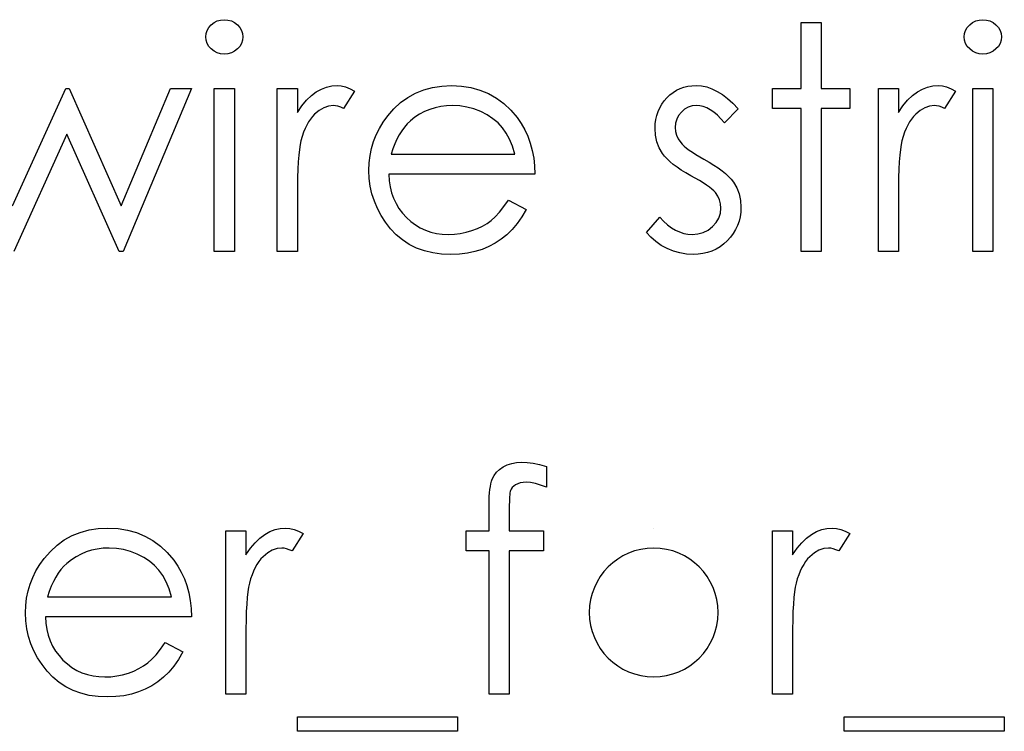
# Model space of a CAD drawing. Header units: inches. Extents: x -122 to 123, y -201 to 75.
# Tile 180 of 191: x 1.741 to 2.292, y 64.336 to 64.734. Entities that reach past the tile are written whole.
import ezdxf

# ---------------------------------------------------------------- set-up
doc = ezdxf.new("R2010")
doc.units = ezdxf.units.IN
doc.header["$MEASUREMENT"] = 0

msp = doc.modelspace()

# ---------------------------------------------------------------- linework, layer by layer
at = {"color": 7, "linetype": 'Continuous'}
msp.add_line((2.096159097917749, 64.44965489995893), (2.096156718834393, 64.44965489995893), dxfattribs=at)
at = {"color": 7, "linetype": 'Continuous', "flags": 128}
for points in [[(1.85567309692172, 64.7342172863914), (1.857752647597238, 64.73404200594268), (1.859680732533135, 64.73351616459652), (1.861458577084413, 64.73261472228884), (1.863061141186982, 64.73138775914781), (1.864413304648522, 64.72991039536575), (1.865364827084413, 64.72825775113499), (1.865940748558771, 64.7264799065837), (1.866141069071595, 64.72455182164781), (1.866141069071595, 64.72455182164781), (1.865940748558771, 64.72267381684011), (1.865364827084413, 64.72092101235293), (1.864413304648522, 64.71929340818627), (1.863061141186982, 64.71781604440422), (1.861458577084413, 64.7165890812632), (1.859680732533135, 64.7156876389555), (1.857752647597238, 64.71516179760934), (1.855674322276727, 64.71498651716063), (1.855674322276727, 64.71498651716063), (1.853621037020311, 64.71516179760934), (1.851743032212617, 64.7156876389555), (1.84996518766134, 64.7165890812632), (1.848362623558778, 64.71781604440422), (1.84703550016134, 64.71929340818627), (1.846083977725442, 64.72092101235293), (1.845508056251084, 64.72267381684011), (1.84530773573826, 64.72455182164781), (1.84530773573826, 64.72455182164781), (1.845508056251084, 64.7264799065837), (1.846083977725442, 64.72825775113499), (1.84703550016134, 64.72991039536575), (1.848362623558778, 64.73138775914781), (1.84996518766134, 64.73261472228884), (1.851743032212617, 64.73351616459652), (1.853621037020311, 64.73404200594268), (1.855674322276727, 64.7342172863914)], [(2.178636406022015, 64.73261472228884), (2.189859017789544, 64.73261472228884), (2.189859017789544, 64.73261472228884), (2.189859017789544, 64.69575574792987), (2.189859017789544, 64.69575574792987), (2.205884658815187, 64.69575574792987), (2.205884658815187, 64.69575574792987), (2.205884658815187, 64.68453779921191), (2.205884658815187, 64.68453779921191), (2.189859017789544, 64.68453779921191), (2.189859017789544, 64.68453779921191), (2.189859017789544, 64.6044095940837), (2.189859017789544, 64.6044095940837), (2.178641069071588, 64.6044095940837), (2.178641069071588, 64.6044095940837), (2.178641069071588, 64.68453779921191), (2.178641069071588, 64.68453779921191), (2.16261542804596, 64.68453779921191), (2.16261542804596, 64.68453779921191), (2.16261542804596, 64.69575574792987), (2.16261542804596, 64.69575574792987), (2.178641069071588, 64.69575574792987), (2.178641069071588, 64.69575574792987), (2.178641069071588, 64.73261472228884)], [(2.2803491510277, 64.7342172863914), (2.28243213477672, 64.73404200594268), (2.284360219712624, 64.73351616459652), (2.286138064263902, 64.73261472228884), (2.287740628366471, 64.73138775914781), (2.289092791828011, 64.72991039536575), (2.290044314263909, 64.72825775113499), (2.29062023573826, 64.7264799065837), (2.290820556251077, 64.72455182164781), (2.290820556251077, 64.72455182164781), (2.29062023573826, 64.72267381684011), (2.290044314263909, 64.72092101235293), (2.289092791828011, 64.71929340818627), (2.287740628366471, 64.71781604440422), (2.286138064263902, 64.7165890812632), (2.284360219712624, 64.7156876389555), (2.28243213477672, 64.71516179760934), (2.280353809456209, 64.71498651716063), (2.280353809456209, 64.71498651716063), (2.278300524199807, 64.71516179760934), (2.276422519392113, 64.7156876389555), (2.274644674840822, 64.7165890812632), (2.27304211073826, 64.71781604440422), (2.271714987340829, 64.71929340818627), (2.270763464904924, 64.72092101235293), (2.270187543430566, 64.72267381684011), (2.269987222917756, 64.72455182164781), (2.269987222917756, 64.72455182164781), (2.270187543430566, 64.7264799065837), (2.270763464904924, 64.72825775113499), (2.271714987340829, 64.72991039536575), (2.27304211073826, 64.73138775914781), (2.274644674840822, 64.73261472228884), (2.276422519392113, 64.73351616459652), (2.278300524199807, 64.73404200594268), (2.280353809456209, 64.7342172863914)], [(1.737134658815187, 64.63005061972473), (1.766957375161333, 64.69575574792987), (1.766957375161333, 64.69575574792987), (1.768860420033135, 64.69575574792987), (1.768860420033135, 64.69575574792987), (1.798032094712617, 64.63005061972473), (1.798032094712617, 64.63005061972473), (1.825501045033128, 64.69575574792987), (1.825501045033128, 64.69575574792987), (1.837294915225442, 64.69575574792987), (1.837294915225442, 64.69575574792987), (1.799108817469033, 64.6044095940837), (1.799108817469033, 64.6044095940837), (1.796780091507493, 64.6044095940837), (1.796780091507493, 64.6044095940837), (1.767583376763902, 64.67011472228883), (1.767583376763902, 64.67011472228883), (1.737785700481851, 64.6044095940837)], [(1.850111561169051, 64.69575574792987), (1.861333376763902, 64.69575574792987), (1.861333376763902, 64.69575574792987), (1.861333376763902, 64.6044095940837), (1.861333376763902, 64.6044095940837), (1.850115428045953, 64.6044095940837), (1.850115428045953, 64.6044095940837), (1.850115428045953, 64.69575574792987)], [(1.885367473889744, 64.69575574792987), (1.896589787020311, 64.69575574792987), (1.896589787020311, 64.69575574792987), (1.896589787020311, 64.68230923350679), (1.896589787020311, 64.68230923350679), (1.899143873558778, 64.68601516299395), (1.901773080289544, 64.68917021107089), (1.904452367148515, 64.69174933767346), (1.9072067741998, 64.69380262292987), (1.910036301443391, 64.69535510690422), (1.912940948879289, 64.69648190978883), (1.915870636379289, 64.6971329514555), (1.918875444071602, 64.69735831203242), (1.918875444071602, 64.69735831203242), (1.921204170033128, 64.6971579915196), (1.923608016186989, 64.69658207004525), (1.926086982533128, 64.69560550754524), (1.928641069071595, 64.6942283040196), (1.928641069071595, 64.6942283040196), (1.922481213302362, 64.68451275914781), (1.922481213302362, 64.68451275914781), (1.920853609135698, 64.68521388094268), (1.919351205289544, 64.68573972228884), (1.917974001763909, 64.68604020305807), (1.91674703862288, 64.68614036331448), (1.91674703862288, 64.68614036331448), (1.914067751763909, 64.68583988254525), (1.911413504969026, 64.68493844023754), (1.908834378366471, 64.6834360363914), (1.906280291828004, 64.68133267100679), (1.905053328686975, 64.68005562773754), (1.903901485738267, 64.6786033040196), (1.90284980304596, 64.67700073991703), (1.901848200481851, 64.67522289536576), (1.900921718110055, 64.67326977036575), (1.900070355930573, 64.67116640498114), (1.899294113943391, 64.66888775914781), (1.898592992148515, 64.66645887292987), (1.898592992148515, 64.66645887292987), (1.898117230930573, 64.66428038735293), (1.897716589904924, 64.66160110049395), (1.897366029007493, 64.65842101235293), (1.897090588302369, 64.65474012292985), (1.896865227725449, 64.65058347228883), (1.896714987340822, 64.64592602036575), (1.89661482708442, 64.64076776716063), (1.896589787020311, 64.63510871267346), (1.896589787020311, 64.63510871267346), (1.896589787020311, 64.6044095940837), (1.896589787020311, 64.6044095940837), (1.885371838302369, 64.6044095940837), (1.885371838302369, 64.6044095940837), (1.885371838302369, 64.69575574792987)], [(2.014826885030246, 64.63325574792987), (2.024794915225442, 64.62802237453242), (2.024794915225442, 64.62802237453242), (2.022340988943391, 64.6238406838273), (2.019711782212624, 64.62008467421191), (2.016907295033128, 64.61672930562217), (2.013902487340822, 64.61382465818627), (2.0107223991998, 64.61129561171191), (2.007367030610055, 64.60909208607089), (2.003786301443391, 64.60718904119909), (2.000030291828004, 64.60561151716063), (1.996048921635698, 64.6043845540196), (1.991817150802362, 64.60350815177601), (1.987334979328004, 64.60298231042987), (1.982602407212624, 64.60280702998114), (1.982602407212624, 64.60280702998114), (1.977343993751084, 64.60303239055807), (1.972386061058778, 64.60370847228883), (1.967728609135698, 64.60483527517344), (1.963346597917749, 64.60641279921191), (1.959290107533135, 64.60844104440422), (1.955509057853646, 64.61092001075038), (1.952003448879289, 64.61384969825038), (1.948823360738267, 64.61723010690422), (1.945968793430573, 64.6208859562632), (1.94348982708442, 64.62466700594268), (1.941411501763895, 64.62857325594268), (1.939708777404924, 64.6326047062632), (1.938356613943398, 64.63673631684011), (1.937405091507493, 64.64096808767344), (1.936854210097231, 64.6453500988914), (1.936653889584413, 64.64983227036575), (1.936653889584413, 64.64983227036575), (1.936829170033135, 64.65403900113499), (1.937304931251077, 64.65814557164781), (1.938131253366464, 64.66212694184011), (1.939283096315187, 64.66600815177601), (1.940760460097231, 64.6697641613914), (1.942563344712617, 64.67339497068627), (1.944716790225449, 64.67692561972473), (1.947170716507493, 64.68033106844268), (1.947170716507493, 64.68033106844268), (1.950651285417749, 64.68431243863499), (1.954407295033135, 64.68779300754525), (1.958438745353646, 64.69069765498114), (1.962770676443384, 64.69310150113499), (1.967378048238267, 64.69495446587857), (1.972260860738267, 64.69630662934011), (1.977419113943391, 64.6970828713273), (1.982877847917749, 64.69735831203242), (1.982877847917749, 64.69735831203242), (1.988486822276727, 64.6970828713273), (1.993820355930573, 64.69623150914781), (1.998853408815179, 64.69482926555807), (2.003585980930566, 64.69287614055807), (2.008043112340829, 64.6903470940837), (2.012199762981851, 64.68724212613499), (2.016080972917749, 64.68358627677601), (2.01966170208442, 64.67937954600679), (2.01966170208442, 64.67937954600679), (2.021965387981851, 64.67609929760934), (2.023943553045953, 64.6726437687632), (2.025646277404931, 64.66896287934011), (2.027023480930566, 64.66510670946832), (2.028125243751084, 64.6610502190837), (2.028926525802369, 64.65679340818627), (2.029402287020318, 64.65233627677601), (2.029602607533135, 64.64767882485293), (2.029602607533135, 64.64767882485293), (1.947871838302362, 64.64767882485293), (1.947871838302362, 64.64767882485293), (1.948097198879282, 64.64407305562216), (1.94859800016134, 64.64061752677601), (1.949399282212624, 64.63733727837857), (1.950501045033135, 64.63423231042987), (1.951853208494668, 64.63130262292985), (1.953505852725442, 64.62852317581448), (1.955458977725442, 64.62591900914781), (1.957687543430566, 64.62346508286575), (1.960141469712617, 64.62126155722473), (1.962720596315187, 64.61933347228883), (1.965449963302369, 64.61770586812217), (1.968329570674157, 64.61637874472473), (1.971334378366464, 64.61535210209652), (1.974489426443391, 64.61462594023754), (1.977769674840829, 64.6141752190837), (1.981200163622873, 64.61402497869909), (1.981200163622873, 64.61402497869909), (1.984555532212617, 64.6141501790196), (1.987835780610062, 64.61455082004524), (1.991090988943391, 64.61522690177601), (1.994296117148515, 64.61615338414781), (1.997376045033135, 64.61730522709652), (2.00020557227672, 64.61865739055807), (2.002784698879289, 64.62015979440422), (2.005138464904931, 64.62183747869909), (2.00741711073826, 64.6238657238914), (2.009795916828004, 64.62646989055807), (2.012274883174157, 64.62957485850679), (2.014828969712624, 64.63325574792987)], [(2.143380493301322, 64.6843625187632), (2.135772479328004, 64.67652497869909), (2.135772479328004, 64.67652497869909), (2.133769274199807, 64.67877858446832), (2.131766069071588, 64.68073170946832), (2.129762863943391, 64.68238435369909), (2.127809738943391, 64.68373651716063), (2.125831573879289, 64.68478819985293), (2.123878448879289, 64.68553940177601), (2.121925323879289, 64.68599012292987), (2.119997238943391, 64.68614036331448), (2.119997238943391, 64.68614036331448), (2.117643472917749, 64.68591500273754), (2.115464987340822, 64.68521388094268), (2.113436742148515, 64.68406203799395), (2.111608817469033, 64.6824344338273), (2.110081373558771, 64.6805063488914), (2.109004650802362, 64.67845306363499), (2.108353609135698, 64.67622449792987), (2.108128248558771, 64.67384569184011), (2.108128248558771, 64.67384569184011), (2.108328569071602, 64.6716922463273), (2.10890449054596, 64.66961392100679), (2.10988105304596, 64.66756063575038), (2.111233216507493, 64.66555743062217), (2.111233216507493, 64.66555743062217), (2.112109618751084, 64.66453078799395), (2.113211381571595, 64.66347910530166), (2.114513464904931, 64.66235230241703), (2.116040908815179, 64.66120045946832), (2.117793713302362, 64.6599985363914), (2.119746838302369, 64.65877157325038), (2.121900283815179, 64.65746948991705), (2.124279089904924, 64.6561423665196), (2.124279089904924, 64.6561423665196), (2.127183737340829, 64.65448972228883), (2.129837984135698, 64.65286211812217), (2.132266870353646, 64.6512345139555), (2.134445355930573, 64.64963194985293), (2.136373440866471, 64.64802938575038), (2.138076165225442, 64.64645186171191), (2.139528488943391, 64.64487433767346), (2.140730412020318, 64.64332185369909), (2.140730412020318, 64.64332185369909), (2.142583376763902, 64.64009168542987), (2.143935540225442, 64.63666119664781), (2.144711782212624, 64.63303038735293), (2.144987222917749, 64.62919925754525), (2.144987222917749, 64.62919925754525), (2.144862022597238, 64.62649493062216), (2.1445114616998, 64.6238907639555), (2.14391050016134, 64.62138675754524), (2.143084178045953, 64.6190079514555), (2.141982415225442, 64.61670426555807), (2.140680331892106, 64.61452577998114), (2.139127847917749, 64.61244745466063), (2.137324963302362, 64.61046928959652), (2.135346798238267, 64.60866640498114), (2.133268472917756, 64.60711392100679), (2.131064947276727, 64.60581183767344), (2.128736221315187, 64.60473511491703), (2.126282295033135, 64.60388375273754), (2.123703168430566, 64.60328279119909), (2.121023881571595, 64.60293223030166), (2.118219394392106, 64.60280702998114), (2.118219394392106, 64.60280702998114), (2.114438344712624, 64.60300735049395), (2.110757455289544, 64.60363335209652), (2.107151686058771, 64.60465999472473), (2.103621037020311, 64.60608727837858), (2.100290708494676, 64.60789016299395), (2.09726086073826, 64.61001856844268), (2.094531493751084, 64.61244745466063), (2.092102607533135, 64.61517682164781), (2.092102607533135, 64.61517682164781), (2.099539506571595, 64.62364036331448), (2.099539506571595, 64.62364036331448), (2.101692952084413, 64.62138675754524), (2.10387143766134, 64.61943363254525), (2.106100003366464, 64.61778098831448), (2.108328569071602, 64.61642882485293), (2.110607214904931, 64.61537714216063), (2.112935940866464, 64.61462594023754), (2.115264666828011, 64.6141752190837), (2.117643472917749, 64.61402497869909), (2.117643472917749, 64.61402497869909), (2.120873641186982, 64.61430041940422), (2.123853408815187, 64.6151267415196), (2.126582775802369, 64.61647890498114), (2.129061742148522, 64.61840698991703), (2.131115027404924, 64.62068563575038), (2.132592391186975, 64.62318964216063), (2.133468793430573, 64.6258438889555), (2.133769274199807, 64.6287234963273), (2.133769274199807, 64.6287234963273), (2.133568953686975, 64.63110230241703), (2.132993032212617, 64.63335590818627), (2.132041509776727, 64.63545927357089), (2.130689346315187, 64.63743743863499), (2.130689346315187, 64.63743743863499), (2.129812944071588, 64.63838896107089), (2.128686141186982, 64.63941560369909), (2.12730893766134, 64.6405173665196), (2.125706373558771, 64.64166920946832), (2.123853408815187, 64.64287113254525), (2.121750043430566, 64.64412313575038), (2.119421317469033, 64.64545025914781), (2.116842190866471, 64.64685250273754), (2.116842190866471, 64.64685250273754), (2.114062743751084, 64.64843002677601), (2.111508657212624, 64.65000755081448), (2.109204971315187, 64.65158507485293), (2.107101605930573, 64.6531375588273), (2.105248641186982, 64.65469004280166), (2.103646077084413, 64.65624252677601), (2.102243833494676, 64.65779501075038), (2.101091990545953, 64.65932245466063), (2.101091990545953, 64.65932245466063), (2.099264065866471, 64.66250254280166), (2.097961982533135, 64.6659330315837), (2.097160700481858, 64.66953880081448), (2.096910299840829, 64.67339497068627), (2.096910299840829, 64.67339497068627), (2.097010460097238, 64.67592401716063), (2.097310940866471, 64.67832786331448), (2.097836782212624, 64.68063154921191), (2.098537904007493, 64.68283507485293), (2.099464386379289, 64.68491340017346), (2.100591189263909, 64.68689156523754), (2.10191831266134, 64.68876957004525), (2.103445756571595, 64.69052237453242), (2.105148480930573, 64.69212493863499), (2.106951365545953, 64.69350214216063), (2.108854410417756, 64.69467902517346), (2.11085761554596, 64.69565558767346), (2.112986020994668, 64.69640678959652), (2.115214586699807, 64.69693263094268), (2.117543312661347, 64.69725815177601), (2.119997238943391, 64.69735831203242), (2.119997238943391, 64.69735831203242), (2.122901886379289, 64.6971579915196), (2.125806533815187, 64.69655702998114), (2.128736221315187, 64.69553038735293), (2.131665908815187, 64.69410310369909), (2.134570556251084, 64.6922751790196), (2.137500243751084, 64.69004661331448), (2.140454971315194, 64.6874174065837), (2.143384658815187, 64.6843625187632)], [(2.221908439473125, 64.69575574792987), (2.233128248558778, 64.69575574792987), (2.233128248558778, 64.69575574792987), (2.233128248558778, 64.68230923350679), (2.233128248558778, 64.68230923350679), (2.235682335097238, 64.68601516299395), (2.238311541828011, 64.68917021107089), (2.240990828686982, 64.69174933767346), (2.24374523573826, 64.69380262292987), (2.246574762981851, 64.69535510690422), (2.249479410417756, 64.69648190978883), (2.252409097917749, 64.6971329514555), (2.255413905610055, 64.69735831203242), (2.255413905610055, 64.69735831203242), (2.257742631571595, 64.6971579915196), (2.260146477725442, 64.69658207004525), (2.262625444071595, 64.69560550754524), (2.265179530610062, 64.6942283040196), (2.265179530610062, 64.6942283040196), (2.259019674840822, 64.68451275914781), (2.259019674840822, 64.68451275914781), (2.257392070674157, 64.68521388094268), (2.255889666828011, 64.68573972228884), (2.254512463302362, 64.68604020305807), (2.25328550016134, 64.68614036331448), (2.25328550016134, 64.68614036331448), (2.250606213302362, 64.68583988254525), (2.247951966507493, 64.68493844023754), (2.245372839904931, 64.6834360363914), (2.242818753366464, 64.68133267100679), (2.241591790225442, 64.68005562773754), (2.24043994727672, 64.6786033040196), (2.239388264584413, 64.67700073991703), (2.238386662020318, 64.67522289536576), (2.237460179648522, 64.67326977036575), (2.236608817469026, 64.67116640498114), (2.235832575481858, 64.66888775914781), (2.235131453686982, 64.66645887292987), (2.235131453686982, 64.66645887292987), (2.234655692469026, 64.66428038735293), (2.234255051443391, 64.66160110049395), (2.23390449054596, 64.65842101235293), (2.233629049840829, 64.65474012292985), (2.233403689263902, 64.65058347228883), (2.233253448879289, 64.64592602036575), (2.233153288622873, 64.64076776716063), (2.233128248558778, 64.63510871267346), (2.233128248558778, 64.63510871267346), (2.233128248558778, 64.6044095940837), (2.233128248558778, 64.6044095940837), (2.221910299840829, 64.6044095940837), (2.221910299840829, 64.6044095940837), (2.221910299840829, 64.69575574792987)], [(2.274792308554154, 64.69575574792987), (2.286012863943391, 64.69575574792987), (2.286012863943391, 64.69575574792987), (2.286012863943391, 64.6044095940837), (2.286012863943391, 64.6044095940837), (2.274794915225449, 64.6044095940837), (2.274794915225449, 64.6044095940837), (2.274794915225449, 64.69575574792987)], [(2.018384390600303, 64.65889677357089), (2.017057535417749, 64.66332886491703), (2.015429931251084, 64.66728519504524), (2.013551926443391, 64.6707657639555), (2.011398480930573, 64.67377057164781), (2.008944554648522, 64.67642481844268), (2.006089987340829, 64.67880362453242), (2.002884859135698, 64.68090698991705), (1.999304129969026, 64.68273491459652), (1.995498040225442, 64.68423731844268), (1.99156675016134, 64.68528900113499), (1.987560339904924, 64.68594004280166), (1.983453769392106, 64.68614036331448), (1.983453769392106, 64.68614036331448), (1.980098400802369, 64.68601516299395), (1.976843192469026, 64.68561452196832), (1.973713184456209, 64.68493844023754), (1.970733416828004, 64.68401195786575), (1.967828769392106, 64.68278499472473), (1.965074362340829, 64.68133267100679), (1.962445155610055, 64.6795798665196), (1.959916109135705, 64.6775766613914), (1.959916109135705, 64.6775766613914), (1.958163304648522, 64.67592401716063), (1.956535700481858, 64.67407105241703), (1.955008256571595, 64.67204280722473), (1.953606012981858, 64.6698142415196), (1.952303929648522, 64.66736031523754), (1.951102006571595, 64.66473110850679), (1.950025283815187, 64.6619266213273), (1.949048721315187, 64.65889677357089), (1.949048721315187, 64.65889677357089), (2.018384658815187, 64.65889677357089)], [(2.036012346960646, 64.48416010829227), (2.036012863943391, 64.47249143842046), (2.036012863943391, 64.47249143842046), (2.03280773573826, 64.4737184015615), (2.029853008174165, 64.47459480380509), (2.027123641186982, 64.47512064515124), (2.024644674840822, 64.47529592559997), (2.024644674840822, 64.47529592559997), (2.02296699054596, 64.47519576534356), (2.021414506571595, 64.47494536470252), (2.02003730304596, 64.47449464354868), (2.018785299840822, 64.47386864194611), (2.017733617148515, 64.47311744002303), (2.016882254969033, 64.47234119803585), (2.016256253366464, 64.47148983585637), (2.015855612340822, 64.47058839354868), (2.015705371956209, 64.47003751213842), (2.0156052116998, 64.46928631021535), (2.015480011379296, 64.46833478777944), (2.015404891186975, 64.46720798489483), (2.015329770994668, 64.4658558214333), (2.015304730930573, 64.46435341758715), (2.015254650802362, 64.46262565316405), (2.015254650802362, 64.46072260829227), (2.015254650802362, 64.46072260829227), (2.015254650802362, 64.44805233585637), (2.015254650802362, 64.44805233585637), (2.034410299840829, 64.44805233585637), (2.034410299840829, 64.44805233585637), (2.034410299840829, 64.43683438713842), (2.034410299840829, 64.43683438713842), (2.015229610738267, 64.43683438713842), (2.015229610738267, 64.43683438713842), (2.015179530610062, 64.35670618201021), (2.015179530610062, 64.35670618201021), (2.003961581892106, 64.35670618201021), (2.003961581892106, 64.35670618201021), (2.003961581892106, 64.43683438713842), (2.003961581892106, 64.43683438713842), (1.991141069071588, 64.43683438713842), (1.991141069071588, 64.43683438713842), (1.991141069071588, 64.44805233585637), (1.991141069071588, 64.44805233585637), (2.003961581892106, 64.44805233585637), (2.003961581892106, 64.44805233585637), (2.003961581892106, 64.46265069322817), (2.003961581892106, 64.46265069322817), (2.003986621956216, 64.46507957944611), (2.004086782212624, 64.46730814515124), (2.004211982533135, 64.46936143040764), (2.004412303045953, 64.47126447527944), (2.004662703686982, 64.47294215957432), (2.004988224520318, 64.47446960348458), (2.005338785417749, 64.47582176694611), (2.005764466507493, 64.47697360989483), (2.0068161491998, 64.47902689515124), (2.008193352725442, 64.48085481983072), (2.009871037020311, 64.4824824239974), (2.011874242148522, 64.48388466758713), (2.014152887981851, 64.48503651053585), (2.016656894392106, 64.48586283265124), (2.019386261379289, 64.48633859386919), (2.022340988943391, 64.48651387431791), (2.022340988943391, 64.48651387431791), (2.025345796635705, 64.4863636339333), (2.028626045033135, 64.48593795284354), (2.032181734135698, 64.48518675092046), (2.036012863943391, 64.48416010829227)], [(1.822519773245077, 64.38555233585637), (1.832487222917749, 64.38031896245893), (1.832487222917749, 64.38031896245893), (1.830033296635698, 64.3761372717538), (1.827404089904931, 64.37238126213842), (1.824599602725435, 64.36902589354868), (1.821594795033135, 64.36612124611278), (1.818414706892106, 64.36359219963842), (1.815059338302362, 64.3613886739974), (1.811478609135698, 64.3594856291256), (1.807722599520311, 64.35790810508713), (1.803741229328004, 64.35668114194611), (1.799509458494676, 64.35580473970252), (1.795027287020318, 64.35527889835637), (1.790294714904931, 64.35510361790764), (1.790294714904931, 64.35510361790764), (1.785036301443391, 64.35532897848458), (1.780078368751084, 64.35600506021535), (1.775420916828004, 64.35713186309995), (1.771038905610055, 64.35870938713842), (1.766982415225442, 64.36073763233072), (1.76320136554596, 64.36321659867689), (1.759695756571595, 64.36614628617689), (1.756515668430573, 64.36952669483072), (1.75366110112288, 64.3731825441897), (1.751182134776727, 64.37696359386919), (1.749103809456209, 64.38086984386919), (1.747401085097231, 64.3849012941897), (1.746048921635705, 64.38903290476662), (1.7450973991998, 64.39326467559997), (1.744546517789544, 64.39764668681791), (1.74434619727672, 64.40212885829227), (1.74434619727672, 64.40212885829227), (1.744521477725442, 64.4063355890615), (1.744997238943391, 64.41044215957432), (1.745823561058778, 64.41442352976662), (1.746975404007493, 64.41830473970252), (1.748452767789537, 64.42206074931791), (1.750255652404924, 64.42569155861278), (1.752409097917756, 64.42922220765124), (1.7548630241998, 64.43262765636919), (1.7548630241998, 64.43262765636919), (1.758343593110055, 64.4366090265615), (1.762099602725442, 64.44008959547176), (1.766131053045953, 64.44299424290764), (1.77046298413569, 64.4453980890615), (1.775070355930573, 64.44725105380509), (1.779953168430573, 64.44860321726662), (1.785111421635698, 64.4493794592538), (1.790570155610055, 64.44965489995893), (1.790570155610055, 64.44965489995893), (1.796179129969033, 64.4493794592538), (1.80151266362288, 64.44852809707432), (1.806545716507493, 64.44712585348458), (1.811278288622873, 64.44517272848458), (1.815735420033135, 64.44264368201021), (1.819892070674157, 64.4395387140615), (1.823773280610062, 64.43588286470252), (1.827354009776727, 64.4316761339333), (1.827354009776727, 64.4316761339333), (1.829657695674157, 64.42839588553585), (1.831635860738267, 64.4249403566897), (1.833338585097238, 64.42125946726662), (1.834715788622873, 64.41740329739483), (1.835817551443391, 64.41334680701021), (1.836618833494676, 64.40908999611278), (1.837094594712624, 64.40463286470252), (1.837294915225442, 64.39997541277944), (1.837294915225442, 64.39997541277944), (1.755564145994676, 64.39997541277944), (1.755564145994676, 64.39997541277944), (1.755789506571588, 64.39636964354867), (1.756290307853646, 64.39291411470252), (1.757091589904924, 64.38963386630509), (1.758193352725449, 64.38652889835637), (1.759545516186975, 64.38359921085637), (1.761198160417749, 64.38081976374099), (1.763151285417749, 64.37821559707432), (1.765379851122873, 64.37576167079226), (1.767833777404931, 64.37355814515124), (1.770412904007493, 64.37163006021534), (1.773142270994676, 64.37000245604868), (1.776021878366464, 64.36867533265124), (1.779026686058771, 64.36764869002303), (1.782181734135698, 64.36692252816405), (1.785461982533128, 64.36647180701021), (1.788892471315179, 64.3663215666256), (1.788892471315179, 64.3663215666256), (1.792247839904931, 64.36644676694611), (1.795528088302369, 64.36684740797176), (1.798783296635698, 64.36752348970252), (1.801988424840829, 64.36844997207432), (1.805068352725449, 64.36960181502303), (1.807897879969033, 64.37095397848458), (1.810477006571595, 64.37245638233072), (1.812830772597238, 64.3741340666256), (1.815109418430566, 64.37616231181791), (1.817488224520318, 64.37876647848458), (1.819967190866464, 64.3818714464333), (1.822521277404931, 64.38555233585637)], [(1.856522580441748, 64.44805233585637), (1.867743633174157, 64.44805233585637), (1.867743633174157, 64.44805233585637), (1.867743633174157, 64.4346058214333), (1.867743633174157, 64.4346058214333), (1.870297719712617, 64.43831175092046), (1.872926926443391, 64.4414667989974), (1.875606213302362, 64.44404592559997), (1.878360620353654, 64.44609921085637), (1.881190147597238, 64.44765169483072), (1.884094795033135, 64.44877849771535), (1.887024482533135, 64.44942953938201), (1.890029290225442, 64.44965489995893), (1.890029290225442, 64.44965489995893), (1.892358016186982, 64.44945457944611), (1.894761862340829, 64.44887865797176), (1.897240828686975, 64.44790209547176), (1.899794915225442, 64.44652489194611), (1.899794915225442, 64.44652489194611), (1.893635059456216, 64.43680934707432), (1.893635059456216, 64.43680934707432), (1.892007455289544, 64.43751046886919), (1.890505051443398, 64.43803631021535), (1.889127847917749, 64.43833679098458), (1.887900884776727, 64.43843695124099), (1.887900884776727, 64.43843695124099), (1.885221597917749, 64.43813647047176), (1.882567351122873, 64.43723502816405), (1.879988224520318, 64.43573262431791), (1.877434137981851, 64.4336292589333), (1.876207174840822, 64.43235221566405), (1.875055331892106, 64.43089989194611), (1.8740036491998, 64.42929732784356), (1.873002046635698, 64.42751948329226), (1.872075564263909, 64.42556635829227), (1.871224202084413, 64.42346299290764), (1.870447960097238, 64.42118434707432), (1.869746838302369, 64.41875546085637), (1.869746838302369, 64.41875546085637), (1.869271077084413, 64.41657697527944), (1.868870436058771, 64.41389768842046), (1.86851987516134, 64.41071760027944), (1.868244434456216, 64.40703671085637), (1.868019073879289, 64.40288006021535), (1.867868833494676, 64.39822260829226), (1.86776867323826, 64.39306435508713), (1.867743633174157, 64.38740530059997), (1.867743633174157, 64.38740530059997), (1.867743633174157, 64.35670618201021), (1.867743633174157, 64.35670618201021), (1.856525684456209, 64.35670618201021), (1.856525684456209, 64.35670618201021), (1.856525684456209, 64.44805233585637)], [(2.162613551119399, 64.44805233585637), (2.173833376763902, 64.44805233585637), (2.173833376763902, 64.44805233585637), (2.173833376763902, 64.4346058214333), (2.173833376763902, 64.4346058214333), (2.176387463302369, 64.43831175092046), (2.179016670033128, 64.4414667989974), (2.181695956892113, 64.44404592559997), (2.184450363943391, 64.44609921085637), (2.187279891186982, 64.44765169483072), (2.190184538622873, 64.44877849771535), (2.19311422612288, 64.44942953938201), (2.196119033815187, 64.44965489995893), (2.196119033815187, 64.44965489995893), (2.198447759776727, 64.44945457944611), (2.200851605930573, 64.44887865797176), (2.203330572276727, 64.44790209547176), (2.205884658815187, 64.44652489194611), (2.205884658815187, 64.44652489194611), (2.199724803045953, 64.43680934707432), (2.199724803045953, 64.43680934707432), (2.198097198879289, 64.43751046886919), (2.196594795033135, 64.43803631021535), (2.195217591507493, 64.43833679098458), (2.193990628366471, 64.43843695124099), (2.193990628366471, 64.43843695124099), (2.191311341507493, 64.43813647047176), (2.188657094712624, 64.43723502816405), (2.186077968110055, 64.43573262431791), (2.183523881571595, 64.4336292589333), (2.182296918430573, 64.43235221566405), (2.181145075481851, 64.43089989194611), (2.180093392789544, 64.42929732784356), (2.179091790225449, 64.42751948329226), (2.178165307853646, 64.42556635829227), (2.177313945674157, 64.42346299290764), (2.176537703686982, 64.42118434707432), (2.175836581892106, 64.41875546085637), (2.175836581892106, 64.41875546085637), (2.175360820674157, 64.41657697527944), (2.174960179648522, 64.41389768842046), (2.174609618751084, 64.41071760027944), (2.174334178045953, 64.40703671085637), (2.174108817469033, 64.40288006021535), (2.17395857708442, 64.39822260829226), (2.173858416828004, 64.39306435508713), (2.173833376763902, 64.38740530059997), (2.173833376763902, 64.38740530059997), (2.173833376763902, 64.35670618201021), (2.173833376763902, 64.35670618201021), (2.16261542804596, 64.35670618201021), (2.16261542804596, 64.35670618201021), (2.16261542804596, 64.44805233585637)], [(1.826072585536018, 64.4111933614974), (1.824749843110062, 64.41562545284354), (1.823122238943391, 64.41958178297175), (1.821244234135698, 64.42306235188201), (1.81909078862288, 64.42606715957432), (1.816636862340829, 64.42872140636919), (1.813782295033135, 64.43110021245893), (1.810577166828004, 64.43320357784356), (1.80699643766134, 64.43503150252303), (1.803190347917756, 64.43653390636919), (1.799259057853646, 64.4375855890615), (1.795252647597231, 64.43823663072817), (1.791146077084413, 64.43843695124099), (1.791146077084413, 64.43843695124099), (1.787790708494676, 64.43831175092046), (1.78453550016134, 64.43791110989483), (1.781405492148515, 64.43723502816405), (1.778425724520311, 64.43630854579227), (1.775521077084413, 64.43508158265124), (1.772766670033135, 64.4336292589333), (1.770137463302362, 64.43187645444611), (1.767608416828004, 64.42987324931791), (1.767608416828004, 64.42987324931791), (1.765855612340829, 64.42822060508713), (1.764228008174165, 64.42636764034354), (1.762700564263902, 64.42433939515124), (1.761298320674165, 64.42211082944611), (1.759996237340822, 64.41965690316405), (1.758794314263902, 64.4170276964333), (1.757717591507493, 64.4142232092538), (1.756741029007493, 64.4111933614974), (1.756741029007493, 64.4111933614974), (1.826076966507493, 64.4111933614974)], [(1.896589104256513, 64.3438856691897), (1.986333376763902, 64.3438856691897), (1.986333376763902, 64.3438856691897), (1.986333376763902, 64.33587284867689), (1.986333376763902, 64.33587284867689), (1.896589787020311, 64.33587284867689), (1.896589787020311, 64.33587284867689), (1.896589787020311, 64.3438856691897)], [(2.202675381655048, 64.3438856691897), (2.292423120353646, 64.3438856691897), (2.292423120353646, 64.3438856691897), (2.292423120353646, 64.33587284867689), (2.292423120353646, 64.33587284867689), (2.202679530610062, 64.33587284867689), (2.202679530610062, 64.33587284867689), (2.202679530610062, 64.3438856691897)]]:
    msp.add_lwpolyline(points, dxfattribs=at)
at = {"color": 7, "linetype": 'Continuous'}
msp.add_arc((2.096107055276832, 64.40238629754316), 0.03605065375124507, 90.0031190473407, 89.99688095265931, dxfattribs=at)

doc.saveas('drawing.dxf')
